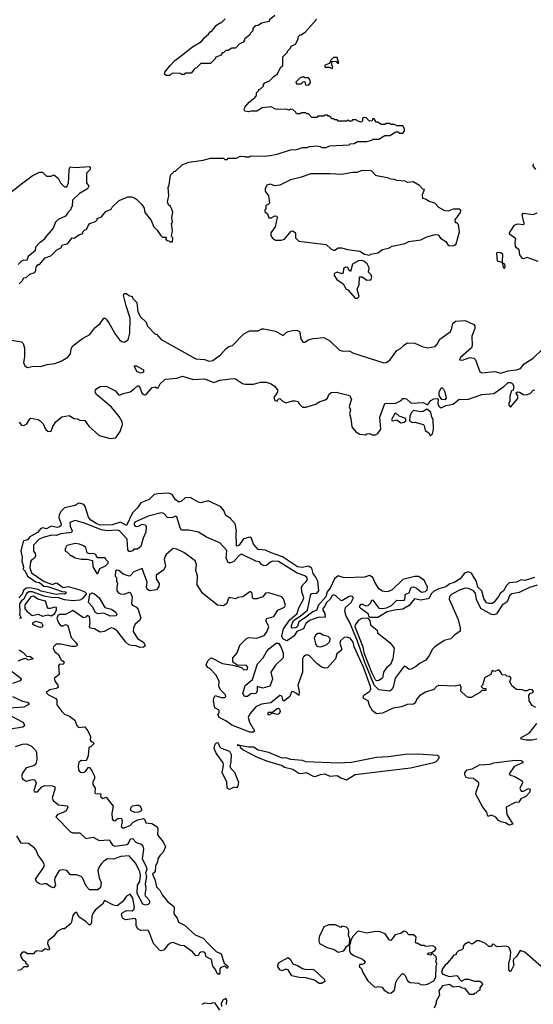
# Model space of a CAD drawing. Extents: x 2293830 to 2387798, y 66850 to 233222.
# Tile 78 of 192: x 2330491 to 2334786, y 183118 to 191347. Entities that reach past the tile are written whole.
import ezdxf

# ---------------------------------------------------------------- set-up
doc = ezdxf.new("R2010")
doc.units = 0

msp = doc.modelspace()

# ---------------------------------------------------------------- linework, layer by layer
at = {"layer": '0CON05XD'}
for points in [[(2330485, 189140), (2330512.5, 189165), (2330525, 189190), (2330545, 189192.5), (2330575, 189220), (2330617.5, 189235), (2330626.7, 189255), (2330628.3, 189281.7), (2330645, 189300), (2330655, 189300), (2330703.6, 189356.4), (2330750, 189375), (2330800, 189425), (2330835, 189440), (2330850, 189465), (2330890, 189475), (2330930, 189525), (2330945, 189522.5), (2330985, 189550), (2331018.3, 189561.7), (2331020, 189575), (2331035, 189590), (2331050, 189595), (2331065, 189630), (2331077, 189643), (2331125, 189660), (2331140, 189675), (2331140, 189685), (2331175, 189700), (2331210, 189745), (2331256.4, 189763.6), (2331265, 189780), (2331323.6, 189836.4), (2331395, 189867.5), (2331425, 189867.5), (2331445, 189860), (2331470, 189845), (2331513, 189803), (2331531.7, 189771.7), (2331537.5, 189735), (2331587.5, 189675), (2331612.5, 189615), (2331639.3, 189589.3), (2331667, 189547), (2331685, 189530), (2331718.3, 189528.3), (2331710, 189515), (2331721.7, 189501.7), (2331738.3, 189498.3), (2331745, 189490), (2331768.3, 189491.7), (2331770, 189525), (2331760, 189535), (2331767.5, 189585), (2331760, 189645), (2331767.5, 189655), (2331762.5, 189695), (2331770, 189735), (2331762.5, 189765), (2331752.5, 189785), (2331735, 189800), (2331727.5, 189825), (2331737.5, 189875), (2331732.5, 189945), (2331741.7, 189968.3), (2331751.7, 190048.3), (2331785, 190080), (2331795, 190080), (2331850, 190135), (2331905, 190157.5), (2332025, 190172.5), (2332085, 190190), (2332195, 190190), (2332205, 190180), (2332225, 190180), (2332235, 190190), (2332305, 190190), (2332335, 190207.5), (2332370, 190205), (2332375, 190200), (2332415, 190200), (2332425, 190210), (2332535, 190207.5), (2332585, 190212.5), (2332645, 190222.5), (2332755, 190260), (2332805, 190262.5), (2332855, 190280), (2332895, 190280), (2332915, 190287.5), (2332975, 190292.5), (2333007, 190287), (2333015, 190280), (2333055, 190280), (2333085, 190292.5), (2333245, 190302.5), (2333255, 190310), (2333287, 190313), (2333315, 190330), (2333395, 190330), (2333435, 190340), (2333445, 190350), (2333495, 190350), (2333545, 190380), (2333585, 190380), (2333635, 190410), (2333655, 190410), (2333665, 190400), (2333695, 190400), (2333710, 190415), (2333710, 190435), (2333695, 190460), (2333645, 190460), (2333625, 190470), (2333595, 190470), (2333585, 190480), (2333555, 190480), (2333545, 190470), (2333515, 190470), (2333485, 190490), (2333471.7, 190491.7), (2333455, 190520), (2333441.7, 190518.3), (2333438.3, 190501.7), (2333415, 190500), (2333387, 190527), (2333365, 190530), (2333358.3, 190521.7), (2333357.5, 190502.5), (2333345, 190490), (2333311.7, 190501.7), (2333305, 190510), (2333275, 190510), (2333265, 190500), (2333245, 190500), (2333235, 190510), (2333225, 190500), (2333155, 190500), (2333145, 190510), (2333125, 190510), (2333118.3, 190518.3), (2333105, 190520), (2333085, 190540), (2333071.7, 190541.7), (2333065, 190550), (2333045, 190550), (2333035, 190540), (2332985, 190540), (2332975, 190530), (2332935, 190530), (2332905, 190560), (2332891.7, 190561.7), (2332885, 190570), (2332845, 190570), (2332835, 190560), (2332805, 190560), (2332800, 190575), (2332775, 190597.5), (2332758.3, 190598.3), (2332745, 190590), (2332715, 190600), (2332645, 190597.5), (2332623, 190603), (2332595, 190620), (2332518.3, 190611.7), (2332475, 190582.5), (2332425, 190582.5), (2332405, 190576.7), (2332373, 190583), (2332367.5, 190595), (2332372.5, 190615), (2332410.7, 190659.3), (2332445, 190690), (2332460, 190695), (2332460, 190705), (2332470, 190715), (2332470, 190735), (2332490, 190755), (2332490, 190765), (2332505, 190770), (2332528.3, 190791.7), (2332530, 190805), (2332541.7, 190818.3), (2332580, 190835), (2332617, 190873), (2332646.4, 190893.6), (2332671.7, 190948.3), (2332690, 190965), (2332691.7, 191038.3), (2332730, 191075), (2332730, 191085), (2332755, 191110), (2332760, 191125), (2332796.4, 191143.6), (2332820, 191185), (2332820, 191205), (2332835, 191220), (2332845, 191220), (2332880, 191245), (2332970, 191345), (2332970, 191355)], [(2332625, 191382.5), (2332580, 191345), (2332577, 191333), (2332513, 191317), (2332485, 191300), (2332460, 191295), (2332440, 191275), (2332440, 191255), (2332420, 191235), (2332415, 191220), (2332370, 191185), (2332370, 191175), (2332359.3, 191160.7), (2332327, 191143), (2332295, 191110), (2332265, 191110), (2332235, 191090), (2332215, 191090), (2332195, 191070), (2332185, 191070), (2332175, 191050), (2332130, 191035), (2332125, 191020), (2332085, 190980), (2332005, 190980), (2331970, 190945), (2331955, 190940), (2331925, 190900), (2331875, 190900), (2331865, 190890), (2331845, 190890), (2331835, 190897.5), (2331765, 190900), (2331745, 190880), (2331715, 190880), (2331701.7, 190891.7), (2331705, 190910), (2331750, 190965), (2331789.2, 191005), (2331843, 191047), (2331935, 191120), (2332012.5, 191165), (2332032.5, 191195), (2332070, 191225), (2332085, 191250), (2332095, 191250), (2332135, 191297.5), (2332165, 191320), (2332175, 191320), (2332210, 191355)], [(2333105, 190940), (2333110, 190955), (2333100, 190965), (2333101.7, 190998.3), (2333135, 191000), (2333151.7, 190981.7), (2333160, 190985), (2333145, 191030), (2333115, 191030), (2333090, 191005), (2333088.3, 190991.7), (2333078.3, 190981.7), (2333040, 190965), (2333045, 190950), (2333085, 190950), (2333091.7, 190941.7), (2333105, 190940)], [(2332905, 190800), (2332921.7, 190818.3), (2332918.3, 190848.3), (2332905, 190860), (2332875, 190860), (2332865, 190870), (2332835, 190860), (2332800, 190825), (2332805, 190810), (2332845, 190810), (2332861.7, 190828.3), (2332875, 190830), (2332881.7, 190801.7), (2332905, 190800)], [(2330362.5, 189865), (2330516.1, 189983.9), (2330596.4, 190043.6), (2330655, 190072.5), (2330675, 190072.5), (2330685, 190070), (2330715, 190040), (2330755, 190040), (2330775, 190050), (2330813, 190023), (2330832.5, 189985), (2330865, 189950), (2330885, 189950), (2330897.5, 189985), (2330903, 190027), (2330903.6, 190096.4), (2330913.6, 190116.4), (2330955, 190112.5), (2331075, 190120), (2331080, 190115), (2331080, 190095), (2331050, 190065), (2331050, 189985), (2331070, 189955), (2331056.4, 189933.6), (2330990, 189895), (2330931.7, 189838.3), (2330930, 189785), (2330921.7, 189778.3), (2330918.3, 189761.7), (2330895, 189740), (2330872.5, 189705), (2330813, 189677), (2330790, 189655), (2330770, 189605), (2330700, 189525), (2330700, 189515), (2330680, 189495), (2330657, 189483), (2330623.6, 189446.4), (2330620, 189415), (2330560.7, 189369.3), (2330550, 189335), (2330525, 189337.5), (2330505, 189330), (2330478.3, 189301.7)], [(2334807.1, 190095), (2334784.6, 190125), (2334788, 190142)], [(2333415, 189380), (2333425, 189387.5), (2333485, 189397.5), (2333525, 189427.5), (2333575, 189437.5), (2333606.1, 189453.9), (2333715, 189477.8), (2333745, 189494.3), (2333845, 189508), (2333895, 189533.3), (2333965, 189552.5), (2333989.3, 189549.3), (2334010.7, 189520.7), (2334053, 189493), (2334075, 189462.5), (2334085, 189457.5), (2334125, 189460), (2334140, 189475), (2334167.5, 189575), (2334160, 189635), (2334145, 189650), (2334135, 189650), (2334132.5, 189675), (2334177.5, 189735), (2334180, 189755), (2334165, 189762.5), (2334115, 189762.5), (2334075, 189747.5), (2334045, 189750), (2333995, 189776.7), (2333963.6, 189813.6), (2333915, 189827.5), (2333885, 189847.5), (2333861.7, 189851.7), (2333860, 189885), (2333877, 189927), (2333861.7, 189931.7), (2333835, 189962.5), (2333781.7, 189991.7), (2333735, 189987.5), (2333715, 189997.5), (2333645, 190002.5), (2333625, 190012.5), (2333593.6, 190013.6), (2333566.4, 190026.4), (2333488.3, 190038.3), (2333470, 190045), (2333435, 190080), (2333415, 190087.5), (2333347, 190083), (2333309.3, 190070.7), (2333275, 190070), (2333185, 190053.3), (2333085, 190058.8), (2332925, 190060), (2332835, 190027.5), (2332755, 190007.5), (2332667, 189963), (2332625, 189960), (2332585, 189972.5), (2332557, 189963), (2332542.5, 189935), (2332542.5, 189915), (2332572.5, 189875), (2332580, 189815), (2332568.3, 189801.7), (2332550, 189795), (2332550, 189765), (2332541.7, 189758.3), (2332540, 189745), (2332562.5, 189725), (2332575, 189692.5), (2332595, 189692.5), (2332625, 189706.7), (2332640, 189705), (2332642.5, 189695), (2332627.5, 189615), (2332590, 189565), (2332590, 189545), (2332605, 189522.5), (2332630, 189505), (2332676.4, 189503.6), (2332705, 189512.5), (2332760.7, 189579.3), (2332775, 189582.5), (2332797, 189567), (2332797.5, 189525), (2332825, 189497.5), (2333055, 189468.8), (2333092.7, 189432.7), (2333115, 189421.2), (2333125, 189421.2), (2333155, 189440), (2333180.7, 189440.7), (2333235, 189426.7), (2333335, 189412.5), (2333375, 189387.5), (2333415, 189380)], [(2334826.4, 189326.4), (2334735, 189358.8), (2334705, 189348), (2334695, 189350), (2334672.3, 189382.3), (2334667.1, 189425), (2334645, 189440.5), (2334636.1, 189455), (2334632.9, 189485), (2334640, 189515), (2334586.2, 189555), (2334586.2, 189565), (2334629.5, 189630.5), (2334655, 189640), (2334707.5, 189635), (2334710, 189645), (2334693.3, 189715), (2334705, 189730), (2334785, 189720), (2334818.3, 189731.7)], [(2334545, 189270), (2334550, 189285), (2334546.7, 189305), (2334531.7, 189311.7), (2334527, 189327), (2334532, 189385), (2334515, 189398), (2334485, 189402.5), (2334477.5, 189395), (2334483, 189333), (2334520, 189320), (2334528.3, 189308.3), (2334533.8, 189275), (2334545, 189270)], [(2333315, 189020), (2333330, 189035), (2333312.5, 189095), (2333330, 189135), (2333331.7, 189198.3), (2333355, 189197.5), (2333395, 189170), (2333428.3, 189171.7), (2333436.7, 189195), (2333430, 189215), (2333408.3, 189238.3), (2333413, 189273), (2333396.1, 189306.1), (2333368.3, 189328.3), (2333345, 189333.3), (2333325, 189332.5), (2333272.5, 189305), (2333258.3, 189241.7), (2333243, 189253), (2333236.2, 189276.2), (2333215, 189280), (2333200, 189265), (2333197, 189233), (2333187, 189223), (2333146.4, 189236.4), (2333123.2, 189226.8), (2333117.5, 189215), (2333142.5, 189175), (2333195, 189140), (2333220, 189095), (2333235, 189090), (2333295, 189020), (2333315, 189020)], [(2330425, 188670.2), (2330505.9, 188655.9), (2330520.3, 188640.3), (2330532.1, 188605), (2330531.1, 188528.9), (2330522.5, 188482.5), (2330532.5, 188455), (2330555, 188441.2), (2330605, 188451.2), (2330665, 188448), (2330720, 188465), (2330785, 188474.3), (2330836.3, 188493.7), (2330893, 188527), (2330916.2, 188555), (2330920, 188595), (2330935, 188622.5), (2331015, 188682), (2331076.7, 188715), (2331118.3, 188771.7), (2331165, 188807.5), (2331195, 188852.5), (2331205, 188852.5), (2331215, 188843.3), (2331237.5, 188812.5), (2331292.9, 188715), (2331325, 188671.2), (2331345, 188656.7), (2331365, 188652.5), (2331397, 188673), (2331413, 188727), (2331413.6, 188853.6), (2331380, 188955), (2331360, 189045), (2331365, 189060), (2331385, 189060), (2331403, 189043), (2331430, 189035), (2331435, 189020), (2331470, 188985), (2331480, 188905), (2331500, 188865), (2331548.3, 188818.3), (2331560, 188785), (2331625, 188720), (2331635, 188720), (2331673.6, 188673.6), (2331965, 188512.5), (2332035, 188507.5), (2332075, 188492.5), (2332105, 188497.5), (2332170, 188545), (2332215, 188597.5), (2332240, 188615), (2332270, 188625), (2332365, 188722.5), (2332413, 188747), (2332485, 188747.5), (2332515, 188762.5), (2332533, 188763), (2332630, 188745), (2332695, 188707.5), (2332715, 188730), (2332735, 188741.2), (2332785, 188752), (2332815, 188748.8), (2332830, 188740), (2332836.7, 188725), (2332838.8, 188685), (2332855, 188657.5), (2332865, 188652.5), (2332875, 188652.5), (2332905, 188672.5), (2332945, 188683.3), (2333035, 188692.5), (2333085, 188663.3), (2333166.4, 188586.4), (2333195, 188576.7), (2333245, 188580), (2333281.2, 188561.2), (2333535, 188480), (2333555, 188482.5), (2333585, 188502.5), (2333645, 188582.5), (2333675, 188600), (2333701.9, 188628.1), (2333734.5, 188645.5), (2333795, 188644.4), (2333856.8, 188616.8), (2333905, 188605.6), (2333965, 188617.1), (2333983.1, 188635), (2334005, 188676.5), (2334091, 188739), (2334102.4, 188757.6), (2334112.2, 188807.8), (2334135, 188827.5), (2334215, 188832.5), (2334289.5, 188799.5), (2334298, 188785), (2334297.3, 188767.3), (2334271.2, 188701.2)], [(2334271.2, 188701.2), (2334273.6, 188625), (2334268.2, 188605), (2334176.2, 188525), (2334167.5, 188505), (2334195, 188502.5), (2334255, 188522.8), (2334288.7, 188518.7), (2334303.1, 188503.1), (2334340, 188405), (2334356.4, 188396.4), (2334465, 188405.6), (2334515, 188393.9), (2334575, 188411.8), (2334645, 188420), (2334678.8, 188431.2), (2334709.6, 188470.4), (2334785, 188518.2), (2334858.9, 188591.1)], [(2331505, 188392.5), (2331473.3, 188405), (2331450, 188445), (2331450, 188455), (2331467.5, 188455), (2331525, 188420), (2331525, 188400), (2331505, 188392.5)], [(2330767.5, 187947.5), (2330793, 187987), (2330842.7, 188027.3), (2330905, 188038), (2330945, 188013.8), (2330975, 188012.5), (2330995, 188000.8), (2331035, 187998.1), (2331069.2, 187949.2), (2331155, 187872.5), (2331246.7, 187846.7), (2331295, 187851.8), (2331330.4, 187905), (2331350, 187965), (2331346.8, 187985), (2331321.7, 188031.7), (2331258.5, 188108.5), (2331132.9, 188215), (2331122.5, 188235), (2331125, 188250), (2331136.7, 188265), (2331165, 188282), (2331215, 188285.6), (2331292.5, 188245), (2331313.3, 188215), (2331325, 188209.1), (2331355, 188223.8), (2331413.2, 188236.8), (2331449.3, 188260.7), (2331475, 188286.7), (2331485, 188287.5), (2331497.9, 188267.9), (2331512.2, 188225), (2331535, 188210.9), (2331547.5, 188215), (2331598, 188272), (2331625, 188277.5), (2331635, 188270), (2331648.3, 188271.7), (2331666.7, 188305), (2331706.1, 188343.9), (2331805, 188352), (2331852.4, 188367.6), (2331941.2, 188341.2), (2332035, 188346.3), (2332115, 188316.1), (2332165, 188334.5), (2332275, 188348), (2332296.2, 188345), (2332355, 188306.7), (2332375, 188300), (2332445, 188300), (2332505, 188316.7), (2332553, 188317), (2332595, 188303.3), (2332622.5, 188285), (2332646.7, 188255), (2332646.7, 188235), (2332615, 188190), (2332625, 188164), (2332645, 188160), (2332655, 188177.5), (2332665, 188181.2), (2332688.7, 188158.7), (2332715, 188146.4), (2332773, 188163), (2332795, 188162.5), (2332820, 188155), (2332825, 188140), (2332855, 188110), (2332865, 188107.5), (2332885, 188107.5), (2332966.4, 188133.6), (2332996.4, 188153.6), (2333045, 188170), (2333063.8, 188185), (2333076.2, 188215), (2333095, 188232), (2333135.9, 188234.1), (2333215.8, 188215.8), (2333250, 188205), (2333266.2, 188175), (2333245.5, 188115), (2333257.1, 188085), (2333248, 188055), (2333259.4, 188015), (2333267.5, 187945), (2333301.7, 187901.7), (2333335, 187884), (2333383, 187877), (2333395, 187886.7), (2333415, 187890), (2333438.3, 187878.3), (2333465, 187876.7), (2333485, 187890), (2333510, 187925), (2333502, 188025), (2333545, 188140), (2333635, 188142.5), (2333680, 188165), (2333695, 188180), (2333715, 188180), (2333725, 188177.5), (2333765, 188141.2), (2333865, 188147.5), (2333895, 188130), (2333905, 188130), (2333930, 188165), (2333955, 188177.5), (2333985, 188180), (2333990, 188175), (2333987.5, 188135), (2333997.5, 188115), (2334015, 188103.3), (2334055, 188122.5), (2334115, 188133.3), (2334165, 188176.2), (2334235, 188173.3), (2334355, 188215.8), (2334455, 188224.2), (2334539.1, 188280.9), (2334575, 188313.8), (2334595, 188316.2), (2334613.3, 188305), (2334623.3, 188275), (2334620, 188265), (2334618.3, 188251.7), (2334602.5, 188245), (2334588.3, 188201.7), (2334590, 188155), (2334580, 188145), (2334580, 188125), (2334595, 188110), (2334657.7, 188182.3), (2334656.2, 188206.2), (2334640, 188225), (2334655, 188237.5), (2334670, 188235), (2334705, 188213.8), (2334726.7, 188213.3), (2334758.3, 188221.7), (2334785, 188250), (2334795, 188250)], [(2334045, 188170), (2334021.7, 188171.7), (2334000, 188205), (2334000, 188235), (2334015, 188270), (2334025, 188270), (2334035, 188260), (2334047, 188237), (2334057.5, 188185), (2334045, 188170)], [(2333678.3, 187978.3), (2333705, 187982.5), (2333720, 187995), (2333720, 188015), (2333663, 188033), (2333635, 188057.5), (2333625, 188050), (2333601.2, 188005), (2333605, 187993.8), (2333645, 188002.5), (2333678.3, 187978.3)], [(2333925, 187870), (2333943.3, 187886.7), (2333952.5, 187925), (2333947.5, 188005), (2333936.1, 188026.1), (2333928.3, 188068.3), (2333895, 188092.5), (2333865, 188073.3), (2333845, 188070), (2333785, 188080), (2333767.5, 188065), (2333752.5, 188035), (2333750, 187995), (2333775, 187980), (2333797, 187983), (2333863.6, 187963.6), (2333872.5, 187955), (2333881.2, 187915), (2333913.3, 187895), (2333925, 187870)], [(2330485, 187983.3), (2330505, 187958.8), (2330525, 187956.2), (2330551.7, 187968.3), (2330575, 188010), (2330585, 188017.5), (2330645, 188005.6), (2330662.5, 187995), (2330688.3, 187968.3), (2330707.5, 187925), (2330730, 187905), (2330753, 187907), (2330767.5, 187947.5)], [(2334370.9, 186510.9), (2334355.4, 186575), (2334322.7, 186605), (2334310.7, 186650.7), (2334270.2, 186720.2), (2334245, 186732.2), (2334209.6, 186720.4), (2334173.9, 186675), (2334125, 186644), (2334089.1, 186630.9), (2334053.3, 186606.7), (2333995, 186591.2), (2333951.5, 186568.5), (2333931.2, 186548.8), (2333915, 186513.8), (2333905, 186506.2), (2333845, 186496.2), (2333792.7, 186507.3), (2333747.7, 186452.3), (2333695, 186419.2), (2333625, 186412), (2333565, 186397.5), (2333485, 186350), (2333421.7, 186351.7), (2333411.7, 186361.7), (2333408.3, 186378.3), (2333345, 186422.5), (2333336.2, 186435), (2333335, 186447.5), (2333345, 186461.4), (2333355, 186462.5), (2333385, 186448), (2333405, 186450), (2333426.1, 186473.9), (2333435, 186498.8), (2333445, 186496), (2333495, 186430), (2333525.7, 186425.7), (2333559.5, 186430.5), (2333599.5, 186450.5), (2333645, 186495.2), (2333705, 186493.1), (2333713.3, 186516.7), (2333715.6, 186544.4), (2333749.5, 186560.5), (2333755, 186586), (2333768, 186605), (2333785, 186605.9), (2333808, 186595), (2333851.9, 186561.9), (2333885, 186569.1), (2333897.5, 186582.5), (2333901.3, 186605), (2333874.2, 186664.2), (2333825, 186693.7), (2333794.7, 186694.7), (2333695, 186669.1), (2333605, 186583.2), (2333575, 186568.2), (2333555, 186565.8), (2333525, 186571.9), (2333495, 186591.3), (2333460.8, 186645), (2333445, 186684.5), (2333415, 186702.8), (2333375, 186688.9), (2333205, 186682.2), (2333155, 186698.6), (2333124, 186675), (2333086.2, 186595), (2333063.2, 186566.8), (2333050.8, 186525), (2332987.8, 186452.2), (2332975, 186412.7), (2332943, 186397), (2332873.6, 186346.4), (2332826, 186314), (2332812.8, 186275), (2332798.8, 186265), (2332771.2, 186261.2), (2332764.7, 186265), (2332762.7, 186285), (2332781.2, 186325), (2332837.3, 186362.7), (2332896.7, 186413.3), (2332924.4, 186545.6), (2332935, 186552.3), (2332976.5, 186553.5), (2332992.5, 186575), (2332983.1, 186655), (2332968.2, 186688.2), (2332945, 186718.8), (2332932.7, 186762.7), (2332905, 186780.8), (2332852.2, 186767.8), (2332815, 186773.5), (2332688.8, 186858.8), (2332595, 186890.5), (2332545, 186914.1), (2332485, 186918.5), (2332445.8, 186965), (2332430, 187015), (2332415, 187023.5), (2332362.3, 187007.7), (2332325, 186955.3), (2332305, 186947.5), (2332301.7, 187061.7), (2332304.2, 187075.8), (2332293.2, 187133.2), (2332251.7, 187181.7), (2332214.2, 187204.2), (2332196.7, 187245), (2332172.5, 187275), (2332075, 187322), (2332055, 187322.9), (2332005, 187310.4), (2331985, 187313.5), (2331915, 187352.5), (2331875, 187351.2), (2331845, 187321.9), (2331825, 187313.5), (2331792.5, 187335), (2331765, 187379.4), (2331735, 187390.4), (2331645, 187385.3), (2331615, 187378.2), (2331572.6, 187337.4), (2331505, 187310), (2331475, 187266.1), (2331434.6, 187225), (2331385, 187120), (2331335, 187147.9), (2331265, 187125.3), (2331165, 187123.5), (2331135, 187134.2), (2331085, 187165.3), (2331065, 187188.8), (2331038.9, 187278.9), (2331026.7, 187295), (2330995, 187307.7), (2330980.8, 187305), (2330954.1, 187285.9), (2330865, 187267.8), (2330834.1, 187235.9), (2330819.8, 187205), (2330818, 187185), (2330836.8, 187133.2), (2330833.6, 187116.4), (2330825, 187108.1), (2330805, 187102.1), (2330755, 187114.6), (2330715, 187090.7), (2330685, 187099.1), (2330666.9, 187095), (2330638.4, 187061.6), (2330576.7, 187025), (2330555, 187000.9), (2330525, 186991.9), (2330519.5, 186985), (2330500, 186905), (2330510.5, 186855), (2330507.5, 186825), (2330523.5, 186775), (2330520, 186755), (2330537.2, 186737.2), (2330556, 186695), (2330625, 186649.2), (2330655, 186643.3), (2330693.9, 186613.9), (2330725, 186609.4), (2330845, 186567.3), (2330877.1, 186565), (2330880, 186555), (2330866, 186545), (2330835, 186549.8), (2330795, 186542.7), (2330671.7, 186571.7), (2330645.2, 186585.2), (2330575, 186600), (2330545, 186597.4), (2330523.1, 186576.9), (2330510.4, 186545), (2330482.3, 186515)], [(2334818.9, 186621.1), (2334755, 186600.5), (2334668.8, 186561.2), (2334605, 186549.2), (2334587.6, 186532.4), (2334567, 186483), (2334525, 186452.7), (2334478, 186382), (2334457.6, 186372.4), (2334435, 186375.9), (2334346.7, 186425), (2334310.7, 186500.7), (2334302.5, 186555), (2334285, 186572.7), (2334245, 186594.4), (2334215, 186596.4), (2334175, 186582.9), (2334105, 186544.6), (2334083.8, 186526.2), (2334083.3, 186505), (2334156.9, 186335), (2334175.3, 186264.7), (2334173.5, 186236.5), (2334128.8, 186205), (2334097, 186173), (2334041.7, 186158.3), (2333962.5, 186105), (2333943.9, 186086.1), (2333915.8, 186034.2), (2333886, 185995), (2333840.3, 185969.7), (2333802.1, 185937.9), (2333765, 185918), (2333746.4, 185916.4), (2333719.7, 185939.7), (2333705, 185942.9), (2333629.3, 185845), (2333612.7, 185767.3), (2333602, 185748), (2333585, 185735.8), (2333495, 185747.3), (2333454.4, 185784.4), (2333373.5, 185983.5), (2333315, 186152), (2333247.9, 186315), (2333222.1, 186362.1), (2333209.1, 186405), (2333216.4, 186433.6), (2333263.8, 186475), (2333282.5, 186515), (2333277.5, 186525), (2333265, 186530), (2333245, 186527.5), (2333185, 186491.2), (2333175, 186493.8), (2333135, 186531.4), (2333115, 186539.4), (2333105, 186535.6), (2333087.1, 186502.9), (2333055.7, 186475), (2333043.6, 186445), (2333025.6, 186425), (2333025, 186412.5), (2333042.5, 186385), (2333045.8, 186354.2), (2332985, 186350.3), (2332915.6, 186325), (2332885, 186301.1), (2332864.3, 186255.7), (2332807.5, 186235), (2332785, 186197.7), (2332754.5, 186175), (2332725, 186157.1), (2332692.1, 186172.1), (2332682.9, 186195), (2332697.1, 186255), (2332748.8, 186331.2), (2332810, 186385), (2332825, 186430.5), (2332861.8, 186498.2), (2332867.8, 186515), (2332849.2, 186565), (2332846.9, 186605), (2332857.8, 186625), (2332885, 186648.1), (2332896.5, 186666.5), (2332892.9, 186685), (2332875, 186700), (2332810.7, 186720.7), (2332655, 186818.2), (2332605, 186821.2), (2332587, 186813), (2332555.8, 186785), (2332535, 186783.3), (2332511.9, 186795), (2332495, 186816), (2332465, 186823.1), (2332345, 186878.9), (2332325, 186869.3), (2332280.2, 186819.8), (2332255, 186806.4), (2332237.8, 186807.8), (2332216.6, 186845), (2332222.2, 186912.2), (2332165, 186974), (2332053.7, 187023.7), (2331985, 187062.9), (2331905, 187080), (2331845, 187082), (2331831.7, 187101.7), (2331805, 187192), (2331795, 187196.7), (2331764.3, 187184.3), (2331726.9, 187186.9), (2331695, 187219.2), (2331675, 187224.4), (2331565, 187197.5), (2331455, 187147.7), (2331447.1, 187135), (2331448.5, 187125), (2331465, 187110.9), (2331485, 187114.5), (2331515, 187131.9), (2331544, 187125), (2331549.3, 187105), (2331546.6, 187063.4), (2331524.4, 187015), (2331504.3, 186945), (2331475, 186922.5), (2331445, 186922.5), (2331433.3, 186906.7), (2331418.3, 186901.7), (2331405, 186903.8), (2331395, 186917.5), (2331388.5, 187005), (2331325, 187076.5), (2331305, 187080.9), (2331225, 187074.1), (2331175, 187082.8), (2331025, 187142.5), (2330955, 187161.8), (2330910, 187145), (2330912.1, 187115), (2330929.5, 187075), (2330925, 187060.6), (2330835, 187051.5), (2330795, 187037.1), (2330760.4, 187040.4), (2330695, 187022.9), (2330654.4, 187005), (2330606.2, 186955), (2330606.7, 186905), (2330620, 186885), (2330623.3, 186865), (2330615, 186845.8), (2330590, 186830), (2330582.5, 186815), (2330576.2, 186765), (2330590, 186725), (2330695, 186651.5), (2330765, 186626), (2330795, 186640.4), (2330805, 186638.8), (2330855, 186602.7), (2330895, 186610.2), (2330995, 186582.7), (2331036.7, 186565), (2331047.5, 186555), (2331047.5, 186545), (2331013, 186507), (2330992.5, 186495), (2330935, 186491.2), (2330865, 186499.8), (2330816.4, 186516.4), (2330755, 186518.9), (2330695, 186529.8), (2330595, 186566.6), (2330567.1, 186565), (2330547.8, 186552.2), (2330526.7, 186505), (2330505, 186489.6), (2330489.5, 186465), (2330490.7, 186390.7), (2330489.6, 186375), (2330502.9, 186345), (2330488.4, 186341.6)], [(2334807.3, 185597.3), (2334777.5, 185615), (2334750, 185655), (2334748.3, 185701.7), (2334761.7, 185718.3), (2334775, 185720), (2334788.3, 185731.7), (2334780, 185745), (2334755, 185750), (2334731.7, 185738.3), (2334715, 185737.5), (2334695, 185747.5), (2334645, 185750), (2334605, 185780), (2334590, 185815), (2334600, 185845), (2334588.3, 185858.3), (2334565, 185860), (2334555, 185870), (2334521.7, 185871.7), (2334520, 185885), (2334501.7, 185911.7), (2334488.3, 185911.7), (2334465, 185900), (2334441.7, 185908.3), (2334430, 185875), (2334381.7, 185848.3), (2334360, 185785), (2334350, 185775), (2334365, 185760), (2334388.3, 185758.3), (2334388.3, 185741.7), (2334355, 185740), (2334340, 185725), (2334267, 185683), (2334245, 185683.3), (2334223.9, 185693.9), (2334180, 185735), (2334182.5, 185765), (2334175, 185787.5), (2334135, 185777.5), (2333995, 185783.3), (2333977.5, 185775), (2333955, 185750), (2333883.6, 185726.4), (2333835, 185697.5), (2333808.8, 185665), (2333796.7, 185635), (2333785, 185626.2), (2333730, 185625), (2333685, 185604), (2333615, 185592.9), (2333525, 185552.3), (2333475, 185544.6), (2333440.9, 185570.9), (2333415.3, 185615), (2333405.4, 185655.4), (2333368.8, 185675), (2333363.3, 185685), (2333368.3, 185701.7), (2333420, 185735), (2333428, 185752), (2333425.4, 185774.6), (2333367, 185935), (2333287, 186107), (2333278.6, 186145), (2333255, 186177.5), (2333225, 186187.5), (2333205, 186182.5), (2333172.5, 186155), (2333167.5, 186135), (2333182.5, 186095), (2333181.7, 186078.3), (2333141.7, 186048.3), (2333132.5, 186005), (2333065, 185930), (2333045, 185926.7), (2333015, 185936.7), (2332975, 185966), (2332915, 186030), (2332895, 186040), (2332885, 186036.7), (2332865, 186023.3), (2332854.4, 186005), (2332855.6, 185895), (2332818.1, 185785), (2332828.3, 185731.7), (2332825, 185700), (2332806, 185716), (2332775, 185731.2), (2332765, 185730), (2332749.1, 185690.9), (2332705, 185653.8), (2332693.6, 185653.6), (2332685, 185687.5), (2332677.1, 185697.1), (2332665, 185699.2), (2332591.3, 185638.7), (2332512.2, 185627.8), (2332466.6, 185603.4), (2332414.3, 185545), (2332401.4, 185515), (2332413.1, 185475), (2332453.3, 185405), (2332448, 185392), (2332415, 185392.9), (2332265, 185449.7), (2332215, 185486.4), (2332157.5, 185515), (2332147, 185543), (2332157.5, 185555), (2332160, 185575), (2332122.5, 185595), (2332111.2, 185655), (2332113.3, 185676.7), (2332125, 185700), (2332176.4, 185683.6), (2332206.4, 185683.6), (2332215, 185690), (2332212.5, 185705), (2332173, 185743), (2332156.7, 185775), (2332160, 185815), (2332135, 185870), (2332080, 185925), (2332065, 185932.5), (2332050, 185955), (2332065, 185990), (2332085, 186010), (2332095, 186012.5), (2332185.9, 185965.9), (2332273, 185953), (2332345, 185932.5), (2332365, 185914.2), (2332392.5, 185915), (2332398, 185935), (2332385, 185951.2), (2332315, 185950), (2332280.7, 185970.7), (2332273.6, 185983.6), (2332273.8, 186015), (2332310, 186055), (2332331.7, 186118.3), (2332385, 186172.5), (2332405, 186182.5), (2332475, 186177.5), (2332535, 186201.2), (2332555, 186226.7), (2332573.6, 186273.6), (2332550, 186325), (2332557, 186343), (2332615, 186360), (2332648.8, 186411.2), (2332705, 186436.7), (2332713.3, 186455), (2332697.7, 186507.7), (2332683.3, 186525), (2332573.6, 186556.4), (2332547, 186553), (2332525, 186523.3), (2332473, 186507), (2332447, 186507), (2332437.5, 186515), (2332433.8, 186555), (2332425, 186566), (2332415, 186566), (2332357.7, 186522.3), (2332315, 186516.7), (2332295, 186507.5), (2332243, 186517), (2332233, 186507), (2332223, 186467), (2332195, 186447.5), (2332145, 186453.3), (2332105, 186483.3), (2332020, 186555), (2331974.5, 186624.5), (2331977.9, 186697.9), (2331963.8, 186745), (2331970, 186795), (2331957.5, 186825), (2331862.5, 186895), (2331805, 186921.2), (2331775, 186926.7), (2331715, 186876.2), (2331707, 186863), (2331698.6, 186835), (2331710.7, 186779.3), (2331695, 186750), (2331632.5, 186705), (2331632.5, 186675), (2331656.7, 186635), (2331655, 186610), (2331635, 186582.5), (2331575, 186572.5), (2331557, 186587), (2331550, 186605), (2331556.4, 186646.4), (2331515, 186760), (2331445, 186732.5), (2331415, 186700), (2331405, 186697.5), (2331355, 186712.5), (2331320, 186745), (2331302.5, 186747.5), (2331293, 186737), (2331290, 186695), (2331300, 186685), (2331300, 186655), (2331310, 186635), (2331302.5, 186605), (2331303, 186573), (2331320, 186555), (2331335, 186550), (2331367, 186547), (2331405, 186562.5), (2331416.4, 186556.4), (2331432.5, 186525), (2331426.7, 186465), (2331435, 186453.8), (2331467.7, 186437.7), (2331482.5, 186417.5), (2331502.5, 186345), (2331493, 186327), (2331455.9, 186294.1), (2331442, 186265), (2331439.2, 186235), (2331475, 186176.7), (2331526.7, 186145), (2331540, 186115), (2331525, 186103.3), (2331495, 186098.8), (2331465, 186113.8), (2331425, 186115.8), (2331403.4, 186123.4), (2331378, 186145), (2331305, 186240), (2331275, 186258), (2331255, 186263.3), (2331197.3, 186232.7), (2331165, 186227.5), (2331115, 186255.4), (2331081.4, 186261.4), (2331073.3, 186275), (2331078.9, 186305), (2331075, 186359.2), (2331055, 186368), (2331043.8, 186355), (2331025, 186349.4), (2330935, 186408), (2330875, 186377.1), (2330822.5, 186375), (2330810, 186365), (2330800, 186345), (2330815.7, 186305), (2330835, 186280.5), (2330855, 186280.5), (2330875, 186292.9), (2330892.5, 186285), (2330920, 186185), (2330956.7, 186145), (2330970, 186125), (2330967.5, 186115), (2330955, 186108.8), (2330925, 186108.6), (2330835, 186127.1), (2330795, 186127.5), (2330773.6, 186106.4), (2330770, 186095), (2330783.3, 186065), (2330813.3, 186043.3), (2330836.7, 185996.7), (2330855, 185986.7), (2330862.5, 185975), (2330855, 185957.5), (2330825, 185960), (2330815, 185950), (2330821.2, 185875), (2330778.3, 185841.7), (2330787.5, 185815), (2330810, 185785), (2330812.5, 185765), (2330795, 185756.2), (2330742.7, 185747.3), (2330712.5, 185725), (2330732.5, 185705), (2330793.9, 185673.9), (2330800.7, 185660.7), (2330802.1, 185622.1), (2330843.9, 185563.9), (2330865, 185543.3), (2330906.1, 185526.1), (2330953, 185493), (2330968.3, 185448.3), (2330981.7, 185431.7), (2331035, 185437.5), (2331060, 185405), (2331082.5, 185355), (2331080, 185325), (2331091.7, 185311.7), (2331105, 185310), (2331110, 185295), (2331088.3, 185271.7), (2331070, 185265), (2331062.5, 185195), (2331046.4, 185153.6), (2331005, 185156.2), (2330985, 185140), (2330978.9, 185115), (2330983.1, 185075), (2330997.5, 185057.5), (2331025.5, 185054.5), (2331042, 185065), (2331065, 185100), (2331075, 185097.5), (2331095, 185070), (2331117.5, 185025), (2331117.5, 185005), (2331103.3, 184975), (2331102.5, 184955), (2331122.5, 184925), (2331120, 184885), (2331125, 184880), (2331168.3, 184878.3), (2331167.5, 184855), (2331185, 184837.5), (2331215, 184850), (2331272.5, 184775), (2331260, 184715), (2331263, 184667), (2331272.5, 184655), (2331285, 184651.2), (2331315, 184674), (2331341.4, 184671.4), (2331346.6, 184646.6), (2331339.4, 184605), (2331355, 184591.4), (2331415, 184612.5), (2331440.9, 184639.1), (2331479.1, 184660.9), (2331525, 184671.1), (2331534.5, 184664.5), (2331545, 184634.4), (2331595, 184628.6), (2331637.1, 184605), (2331645.4, 184585), (2331642.2, 184535), (2331690, 184475), (2331711.2, 184435), (2331691.5, 184388.5), (2331664.3, 184365), (2331646.9, 184335), (2331642.1, 184305), (2331627.7, 184275), (2331624.5, 184225.5), (2331601.5, 184205), (2331621.1, 184161.1), (2331635, 184098.8), (2331661.4, 184071.4), (2331682.8, 184032.8), (2331726.6, 183976.6), (2331777.3, 183937.3), (2331783.9, 183923.9), (2331779.2, 183875), (2331808.9, 183838.9), (2331820, 183805), (2331868.1, 183778.1), (2331958.3, 183698.3), (2332025, 183670.8), (2332066.5, 183626.5)], [(2331145, 186720), (2331160.7, 186759.3), (2331207, 186783), (2331230, 186805), (2331230, 186815), (2331210, 186835), (2331205, 186850), (2331145, 186850), (2331130, 186865), (2331130, 186875), (2331110, 186885), (2331075, 186882.5), (2331055, 186890), (2331042.5, 186935), (2331025, 186951.2), (2330990, 186965), (2330955, 186968.8), (2330885, 186952.5), (2330870, 186925), (2330870, 186905), (2330885, 186900), (2330915, 186870), (2330925, 186870), (2330955, 186850), (2331005, 186837.5), (2331055, 186837.5), (2331098.3, 186828.3), (2331102.5, 186775), (2331135, 186720), (2331145, 186720)], [(2334795, 186686.4), (2334715, 186661.4), (2334685, 186666.9), (2334645, 186645.4), (2334585, 186639.5), (2334561.7, 186618.3), (2334536.2, 186575), (2334508.5, 186551.5), (2334495, 186525.8), (2334455, 186477.5), (2334441.2, 186468.8), (2334415, 186466.8), (2334395, 186474.6), (2334370.9, 186510.9)], [(2330682, 186362), (2330725, 186372.5), (2330755, 186364.4), (2330784.3, 186385.7), (2330797.5, 186415), (2330798.8, 186435), (2330785, 186438.6), (2330746, 186426), (2330726.4, 186426.4), (2330706.3, 186486.3), (2330643.3, 186503.3), (2330605, 186530.3), (2330585, 186523.8), (2330532.4, 186457.6), (2330535, 186422.9), (2330551.9, 186401.9), (2330595, 186368.9), (2330645, 186377.8), (2330682, 186362)], [(2331247.7, 186362.3), (2331195, 186386.2), (2331145, 186382.5), (2331125, 186394), (2331099.8, 186439.8), (2331067.5, 186475), (2331076.2, 186545), (2331095, 186556.5), (2331115, 186550), (2331155.6, 186515.6), (2331203.6, 186433.6), (2331259.6, 186419.6), (2331295.3, 186395.3), (2331304, 186375), (2331295, 186364.2), (2331247.7, 186362.3)], [(2330663.1, 186266.9), (2330615, 186285.4), (2330599.6, 186295), (2330599.6, 186305), (2330625, 186318.9), (2330674, 186305), (2330684.4, 186285), (2330675, 186268.9), (2330663.1, 186266.9)], [(2333475, 185822.7), (2333465, 185830.6), (2333435, 185891.8), (2333375, 186047.8), (2333363.7, 186103.7), (2333295, 186274), (2333299.1, 186290.9), (2333330, 186330), (2333355, 186346.7), (2333398.3, 186348.3), (2333420, 186325), (2333425, 186290), (2333480, 186245), (2333481.7, 186221.7), (2333589.5, 186139.5), (2333623.3, 186095), (2333612.5, 186005), (2333591.7, 185958.3), (2333555, 185927.5), (2333533.3, 185895), (2333525.6, 185845), (2333495, 185824.5), (2333475, 185822.7)], [(2333003.6, 186106.4), (2333035, 186113.3), (2333060, 186125), (2333085, 186150), (2333087.5, 186175), (2333071.7, 186191.7), (2333025, 186202.5), (2333005, 186217.5), (2332985, 186216.7), (2332965, 186203.3), (2332952.4, 186177.6), (2332965, 186132.5), (2332973.8, 186115), (2332985, 186108.8), (2333003.6, 186106.4)], [(2330485, 186081.8), (2330519.3, 186059.3), (2330548.8, 186028.8), (2330582.5, 186025), (2330602.5, 186005), (2330565, 185994.4), (2330538, 186008), (2330526.2, 186006.2), (2330475, 185984.6)], [(2332395, 185691.5), (2332371.8, 185691.8), (2332357.3, 185715), (2332375, 185781.2), (2332437.8, 185832.2), (2332480.8, 185965), (2332527.3, 186015), (2332553.6, 186065), (2332575, 186089.4), (2332635, 186135.8), (2332655, 186136.7), (2332675, 186106.7), (2332694.4, 186054.4), (2332694.5, 186015), (2332628.7, 185951.3), (2332590.8, 185895), (2332604.6, 185835), (2332582.4, 185777.6), (2332525, 185761.1), (2332476.4, 185773.6), (2332475.5, 185734.5), (2332465, 185716.2), (2332425, 185712.9), (2332395, 185691.5)], [(2330419.1, 185905), (2330500, 185845), (2330504.2, 185835), (2330495, 185821.9), (2330430.8, 185799.2)], [(2330430.7, 185690.7), (2330515, 185652.4), (2330555, 185642.5), (2330566, 185635), (2330566.2, 185625), (2330525, 185600.4), (2330405, 185592.5)], [(2332575, 185533.8), (2332566.7, 185545), (2332575, 185560), (2332605, 185560), (2332645, 185590), (2332655, 185592.5), (2332662.5, 185585), (2332668, 185565), (2332661.2, 185545), (2332645, 185539.2), (2332605, 185552.5), (2332575, 185533.8)], [(2330423.6, 185525), (2330515.8, 185475), (2330526.2, 185465), (2330531.2, 185445), (2330517.5, 185435), (2330415, 185418.2)], [(2334815, 185334.3), (2334775, 185326.4), (2334726.1, 185326.1), (2334683.3, 185335), (2334681.2, 185345), (2334755, 185387.5), (2334814.2, 185465.8)], [(2330455, 185272.3), (2330515, 185292.5), (2330546.3, 185296.3), (2330588.8, 185275), (2330621.7, 185241.7), (2330630, 185225), (2330634, 185165), (2330626.2, 185125), (2330607.7, 185112.3), (2330545, 185093.3), (2330515, 185050), (2330505.8, 185025), (2330515, 185001.2), (2330545, 184984.2), (2330597, 184997), (2330617.5, 184995), (2330627.5, 184965), (2330608.8, 184905), (2330615, 184894), (2330638.8, 184895), (2330675.7, 184934.3), (2330701.9, 184948.1), (2330764.2, 184944.2), (2330783.3, 184935), (2330784.1, 184914.1), (2330761.5, 184845), (2330770, 184820), (2330815, 184784.4), (2330885, 184776.7), (2330893.3, 184765), (2330878.8, 184735), (2330855, 184720.6), (2330805.6, 184704.4), (2330793.8, 184685), (2330915, 184559.2), (2330935, 184552), (2330995, 184552.5), (2331043.6, 184503.6), (2331105, 184516.2), (2331155, 184486.2), (2331235, 184491.9), (2331245.3, 184485.3), (2331268, 184448), (2331285, 184439.5), (2331386.8, 184453.2), (2331401.9, 184465), (2331417.9, 184502.1), (2331435, 184504.2), (2331465, 184470.8), (2331505.7, 184455.7), (2331520.3, 184440.3), (2331525.6, 184415), (2331514.6, 184334.6), (2331549.5, 184269.5), (2331554.6, 184245), (2331542.3, 184215), (2331550.7, 184185), (2331540, 184125), (2331545.5, 184085), (2331537.1, 184035), (2331539.2, 184025), (2331565, 184000), (2331575, 183976.7), (2331575.8, 183964.2), (2331565, 183953.3), (2331545, 183946.9)], [(2332245, 184914.2), (2332225.7, 184925.7), (2332222.5, 184975), (2332184, 185055), (2332193.8, 185115), (2332191.2, 185135), (2332135, 185216.7), (2332116.2, 185255), (2332125, 185292.5), (2332135.9, 185304.1), (2332145, 185305.5), (2332154.2, 185295), (2332162.1, 185272.1), (2332175, 185257.5), (2332245, 185233.3), (2332260, 185205), (2332256.1, 185143.9), (2332246.7, 185105), (2332258.8, 185085), (2332288.3, 185058.3), (2332320, 184975), (2332315, 184942.5), (2332305, 184926.7), (2332285, 184932.5), (2332245, 184914.2)], [(2333225, 184993.8), (2333295, 185038.2), (2333760, 185095), (2333955, 185140), (2333970, 185145), (2334000, 185175), (2334000, 185185), (2333985, 185197.5), (2333825, 185208.6), (2333715, 185206.2), (2333575, 185186.2), (2333475, 185181.9), (2333265, 185140), (2333155, 185134), (2332885, 185143.3), (2332855.8, 185155.8), (2332757, 185163), (2332715, 185176.7), (2332685, 185176.2), (2332575, 185223.3), (2332485, 185241.2), (2332445, 185266.7), (2332405, 185266.7), (2332330, 185280), (2332323.6, 185286.4), (2332310, 185285), (2332330, 185280), (2332336.7, 185265), (2332359.2, 185245), (2332465, 185190.4), (2332555, 185151.6), (2332685, 185112.8), (2332705, 185100.7), (2332775, 185084.1), (2332825, 185050), (2332845, 185046.5), (2332887.5, 185055), (2332943.8, 185025), (2332961.7, 185021.7), (2333005, 185038.8), (2333043, 185043), (2333085, 185023.6), (2333145, 185029.2), (2333175, 185009.5), (2333225, 184993.8)], [(2334585, 184616.2), (2334554.4, 184634.4), (2334515, 184643.3), (2334495, 184654.4), (2334472.2, 184682.2), (2334435, 184700), (2334415, 184690), (2334405, 184691.2), (2334396, 184725), (2334365, 184766.2), (2334305.4, 184875), (2334306.8, 184893.2), (2334331.4, 184955), (2334330.3, 184970.3), (2334285, 185004.3), (2334245, 185007.1), (2334223.3, 185015), (2334213.3, 185035), (2334214.1, 185055.9), (2334231.7, 185078.3), (2334275, 185087.1), (2334335, 185120.7), (2334425, 185124), (2334455, 185136.9), (2334635, 185157.5), (2334683.3, 185155), (2334701.2, 185145), (2334695, 185136.7), (2334627.1, 185105), (2334583.3, 185045), (2334593.6, 185033.6), (2334625.9, 185025.9), (2334694, 184985), (2334694.3, 184965), (2334673.6, 184925), (2334685, 184900), (2334705, 184898), (2334745, 184922), (2334760, 184915), (2334755, 184887.5), (2334723.3, 184855), (2334682.5, 184835), (2334665, 184807.5), (2334635, 184803.8), (2334560, 184765), (2334564.2, 184705), (2334615, 184623.3), (2334585, 184616.2)], [(2331455, 184720.6), (2331423.3, 184735), (2331416.7, 184745), (2331422.5, 184765), (2331435, 184776.2), (2331466.4, 184783.6), (2331485, 184783.3), (2331495, 184776.7), (2331512.5, 184745), (2331506.1, 184733.9), (2331485, 184723.1), (2331455, 184720.6)], [(2331545, 183946.9), (2331521.9, 183955), (2331474.1, 184045), (2331475, 184112.5), (2331496.7, 184145), (2331500.8, 184195), (2331496.1, 184225), (2331461.4, 184295), (2331405, 184359.2), (2331335.7, 184354.3), (2331275, 184331.1), (2331225, 184333.3), (2331195, 184315.4), (2331175.5, 184295), (2331154.1, 184265.9), (2331145, 184237.5), (2331155.7, 184175.7), (2331172.9, 184135), (2331166, 184095), (2331145.3, 184074.7), (2331073.8, 184075), (2331045.5, 184105), (2331015.6, 184175), (2331005.4, 184185.4), (2330965, 184199.6), (2330915, 184200.5), (2330885.8, 184235), (2330847.9, 184242.1), (2330821.8, 184235), (2330784.5, 184175.5), (2330781.2, 184155), (2330790, 184115), (2330777.3, 184092.7), (2330755, 184097.5), (2330715, 184124.5), (2330695, 184125.9), (2330675, 184119.1), (2330655, 184124.6), (2330635, 184139.6), (2330622.1, 184165), (2330691.9, 184265), (2330696.9, 184285), (2330679.5, 184319.5), (2330644.3, 184365), (2330628.6, 184405), (2330615, 184422.5), (2330565, 184461.2), (2330503.9, 184463.9), (2330467.3, 184527.3)], [(2332066.5, 183626.5), (2332135, 183560), (2332175, 183540), (2332201.4, 183461.4), (2332233.3, 183435), (2332225, 183417.5), (2332205, 183437.5), (2332173.8, 183426.2), (2332164.3, 183415), (2332165, 183380), (2332155, 183366.7), (2332142, 183375), (2332128.1, 183408.1), (2332105, 183438), (2332093.6, 183493.6), (2332048.8, 183515), (2332040.8, 183545), (2332027.1, 183557.1), (2332005, 183554.2), (2331993.9, 183546.1), (2331984, 183525), (2331965, 183522.7), (2331935, 183556), (2331865, 183605.6), (2331835, 183608.1), (2331775, 183634.7), (2331757.7, 183632.3), (2331732.7, 183617.3), (2331695, 183571.4), (2331675, 183565.7), (2331659.7, 183569.7), (2331610, 183625), (2331576.6, 183716.6), (2331565, 183733.8), (2331545, 183738.8), (2331505, 183736), (2331479.5, 183749.5), (2331464, 183775), (2331463.9, 183823.9), (2331457.5, 183835), (2331375, 183824), (2331349.3, 183839.3), (2331342.5, 183875), (2331352.5, 183885), (2331385, 183903.3), (2331431.7, 183898.3), (2331445, 183910), (2331450.7, 183930.7), (2331435.5, 184005), (2331415, 184037.5), (2331385, 184022), (2331351.2, 183975), (2331305, 183941.2), (2331275, 183946.2), (2331200, 183985), (2331183.8, 183955), (2331122.5, 183905), (2331101.7, 183878.3), (2331093.3, 183855), (2331092, 183805), (2331085, 183787.5), (2331075, 183780), (2331045, 183811.2), (2330987.5, 183847.5), (2330965, 183887.5), (2330949.3, 183880.7), (2330935, 183860), (2330920, 183795), (2330913, 183787), (2330865, 183750), (2330845, 183747.5), (2330805, 183727.5), (2330775, 183686.7), (2330726.7, 183645), (2330723.8, 183625), (2330740, 183585), (2330735, 183570), (2330705, 183580.8), (2330675, 183560), (2330635, 183563.8), (2330617.5, 183555), (2330605, 183540), (2330555, 183540), (2330535, 183552.5), (2330515, 183553.3), (2330498.8, 183535), (2330501.2, 183515), (2330515, 183492.5), (2330540, 183475), (2330540, 183465), (2330558.3, 183448.3), (2330558.3, 183431.7), (2330525, 183430), (2330500, 183405), (2330475, 183400)], [(2333595, 183211.2), (2333623.8, 183235), (2333635, 183300), (2333652.5, 183335), (2333688.3, 183371.7), (2333701.7, 183371.7), (2333715, 183360), (2333732.5, 183315), (2333755, 183300), (2333824.5, 183294.5), (2333845, 183283.6), (2333870.3, 183279.7), (2333900, 183285), (2333955, 183313.3), (2333971.2, 183345), (2333972.5, 183435), (2333980, 183455), (2333970, 183475), (2333977.5, 183495), (2333972.5, 183515), (2333945, 183540), (2333931.7, 183538.3), (2333925, 183530), (2333900, 183535), (2333911.7, 183548.3), (2333935, 183550), (2333963, 183567), (2333972.5, 183585), (2333966.4, 183596.4), (2333945, 183606.7), (2333885, 183602.5), (2333875, 183610), (2333848.3, 183608.3), (2333815, 183630), (2333805, 183630), (2333800, 183635), (2333805, 183680), (2333785, 183697.5), (2333745, 183697.5), (2333722.5, 183725), (2333705, 183730), (2333675, 183710), (2333631.9, 183698.1), (2333595, 183652.5), (2333583.6, 183653.6), (2333548.3, 183708.3), (2333505, 183723.3), (2333466.4, 183726.4), (2333395, 183711.2), (2333325, 183730), (2333312.5, 183725), (2333276.4, 183683.6), (2333260, 183655), (2333255, 183620), (2333250, 183620), (2333252.5, 183665), (2333241.2, 183695), (2333243, 183727), (2333237.7, 183747.7), (2333225, 183762.5), (2333185, 183770), (2333175, 183760), (2333131.7, 183781.7), (2333075, 183783.3), (2333035, 183766.2), (2333009.7, 183710.3), (2332996.2, 183685), (2332991.2, 183648.8), (2332998.8, 183625), (2333062.7, 183592.7), (2333120, 183575), (2333153, 183553), (2333202.5, 183565), (2333225, 183602.5), (2333250, 183620), (2333250, 183565), (2333257.5, 183545), (2333285, 183526.7), (2333357.5, 183495), (2333380, 183475), (2333375, 183460), (2333355, 183450), (2333335, 183450), (2333330, 183435), (2333348.3, 183418.3), (2333360, 183385), (2333403.3, 183315), (2333461.7, 183261.7), (2333493.3, 183266.7), (2333521.7, 183261.7), (2333540, 183235), (2333575, 183213.3), (2333595, 183211.2)], [(2334855, 183432.5), (2334715, 183552.5), (2334675, 183567.5), (2334645, 183517.5), (2334620, 183495), (2334616.7, 183475), (2334622.5, 183445), (2334595, 183390), (2334582.5, 183405), (2334580, 183465), (2334593, 183497), (2334596.7, 183555), (2334586.1, 183586.1), (2334575, 183597.5), (2334555, 183603.3), (2334488.3, 183598.3), (2334473, 183603), (2334455, 183620), (2334441.7, 183618.3), (2334435, 183600), (2334415, 183600), (2334385, 183627.5), (2334335, 183648.8), (2334315, 183648.8), (2334275, 183620), (2334245, 183637.5), (2334211.7, 183618.3), (2334200, 183605), (2334200, 183585), (2334187, 183573), (2334160, 183565), (2334140, 183545), (2334140, 183535), (2334121.7, 183528.3), (2334062.5, 183455), (2334047.5, 183445), (2334026.4, 183413.6), (2334017.5, 183385), (2334029.3, 183369.3), (2334081.7, 183351.7), (2334145, 183360), (2334160, 183345), (2334165, 183330), (2334185, 183312.5), (2334215, 183327.5), (2334245, 183327.5), (2334295, 183312.5), (2334338.3, 183311.7), (2334355, 183300), (2334360, 183285), (2334340, 183255), (2334340, 183235), (2334321.7, 183228.3), (2334305, 183210), (2334291.7, 183208.3), (2334285, 183200), (2334255, 183200), (2334215, 183250), (2334193, 183253), (2334165, 183267.5), (2334115, 183260), (2334085, 183282.5), (2334026.4, 183273.6), (2333995, 183230), (2334002.5, 183195), (2333972.5, 183145), (2333972.5, 183125), (2333957.5, 183085)], [(2332995, 183290.8), (2332955, 183319.2), (2332885, 183340), (2332827.6, 183342.4), (2332765.8, 183355.8), (2332735, 183406.2), (2332715, 183411.2), (2332685, 183398.8), (2332665, 183406.7), (2332649.2, 183435), (2332654.5, 183465), (2332735, 183508), (2332753.8, 183495), (2332775, 183456.7), (2332815, 183441.2), (2332855, 183416), (2332885, 183409.2), (2332935, 183412.5), (2332953.3, 183405), (2333038.8, 183325), (2333042.5, 183307.5), (2333015, 183292.5), (2332995, 183290.8)], [(2332165, 183070), (2332125, 183128.8), (2332105, 183130), (2332085, 183122.5), (2332035, 183127.5), (2332013, 183117)], [(2332220, 183115), (2332223, 183153), (2332215, 183166.7), (2332191.2, 183155), (2332176.7, 183125), (2332178.3, 183098.3)]]:
    msp.add_lwpolyline(points, dxfattribs=at)

doc.saveas('drawing.dxf')
